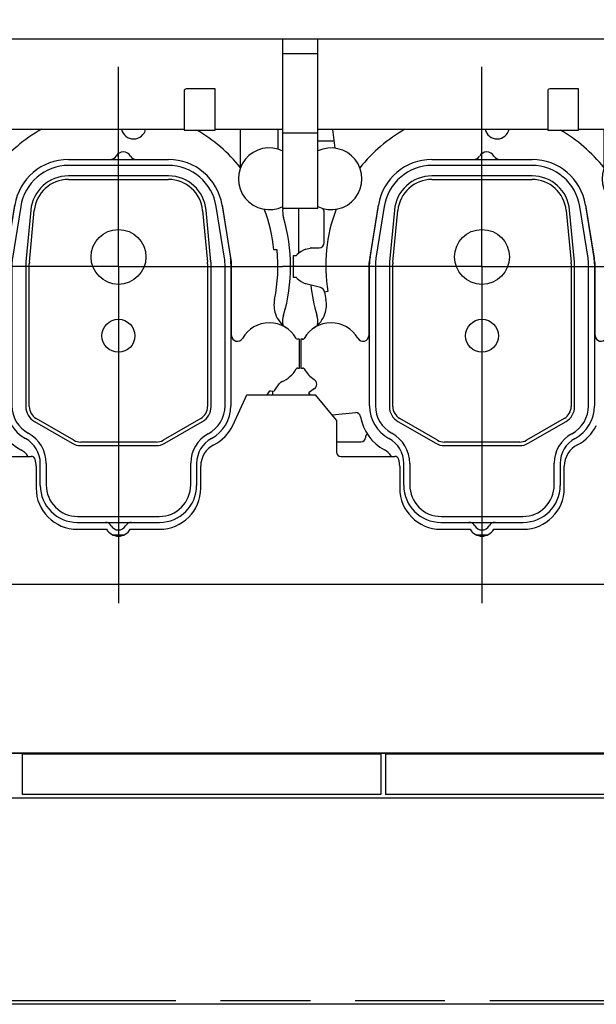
# Model space of a CAD drawing. Header units: millimetres. Extents: x 0 to 1189, y 0 to 841.
# Tile 62 of 106: x 849 to 891, y 196 to 268. Entities that reach past the tile are written whole.
import ezdxf
from ezdxf.enums import TextEntityAlignment as Align

# ---------------------------------------------------------------- set-up
doc = ezdxf.new("R2010")
doc.units = ezdxf.units.MM
doc.header["$LTSCALE"] = 65.395
doc.linetypes.add('CENTER', pattern=[0.6, 0.375, -0.075, 0.075, -0.075])
doc.linetypes.add('PHANTOM', pattern=[0.8, 0.45, -0.05, 0.1, -0.05, 0.1, -0.05])
doc.layers.get('0').update_dxf_attribs({"linetype": 'CONTINUOUS'})
for name, color, linetype in [('1907_210700_40_SIMPLE1_T2_X_PBL752', 7, 'CONTINUOUS'), ('1907_210700_40_SIMPLE1_T2_X_PBL776', 7, 'CONTINUOUS'), ('1907_210700_40_SIMPLE1_X_ABL751', 7, 'CONTINUOUS'), ('1907_210700_40_SIMPLE1_X_ABL775', 7, 'CONTINUOUS'), ('1907_211000_02_SIMPLE1_T1_X_PBL737', 7, 'CONTINUOUS'), ('1907_211000_02_SIMPLE1_T1_X_PBL768', 7, 'CONTINUOUS'), ('1907_211000_02_SIMPLE1_X_ABL736', 7, 'CONTINUOUS'), ('1907_211000_02_SIMPLE1_X_ABL767', 7, 'CONTINUOUS'), ('1997_111200_14_SIMPLE1_T1_X_PBL748', 7, 'CONTINUOUS'), ('1997_111200_14_SIMPLE1_T1_X_PBL750', 7, 'CONTINUOUS'), ('1997_111200_14_SIMPLE1_X_ABL703', 7, 'CONTINUOUS'), ('32097_000000_TLKGS_MARKETING_ABL654', 7, 'CONTINUOUS'), ('32097_030000_TLKGS_V_ABL664', 7, 'CONTINUOUS'), ('32097_100000_TLKGS_V_ABL665', 7, 'CONTINUOUS'), ('32097_111000_01_SIMPLE1_T1_X_PBL680', 7, 'CONTINUOUS'), ('32097_111000_01_SIMPLE1_X_ABL679', 7, 'CONTINUOUS'), ('32097_111200_01_SIMPLE1_T1_X_PBL747', 7, 'CONTINUOUS'), ('32097_111200_01_SIMPLE1_T1_X_PBL749', 7, 'CONTINUOUS'), ('32097_111200_01_SIMPLE1_X_ABL701', 7, 'CONTINUOUS'), ('32097_111400_01_SIMPLE1_T1_X_PBL696', 7, 'CONTINUOUS'), ('32097_111400_01_SIMPLE1_X_ABL695', 7, 'CONTINUOUS'), ('32097_152000_01_SIMPLE1_T1_VOR_PBL667', 7, 'CONTINUOUS'), ('32097_152000_01_SIMPLE1_VORAB_ABL666', 7, 'CONTINUOUS'), ('32097_171000_01_SIMPLE1_T1_X_PBL690', 7, 'CONTINUOUS'), ('32097_171000_01_SIMPLE1_X_ABL689', 7, 'CONTINUOUS'), ('32097_200000_TLKGS_V_ABL692', 7, 'CONTINUOUS'), ('32097_700000_TLKGS_V_ABL686', 7, 'CONTINUOUS'), ('32097_727000_01_SIMPLE1_T1_VOR_PBL688', 7, 'CONTINUOUS'), ('32097_727000_01_SIMPLE1_VORAB_ABL687', 7, 'CONTINUOUS'), ('top_7_VBL653', 7, 'CONTINUOUS')]:
    doc.layers.add(name, color=color, linetype=linetype)
doc.styles.get("Standard").update_dxf_attribs({"font": 'txt', "width": 0.6})
doc.dimstyles.new('DIMSTYLE_2', dxfattribs={"dimtxt": 3.5, "dimasz": 3.5, "dimexe": 1.8, "dimexo": 0, "dimgap": 0.875, "dimtad": 1, "dimdec": 0, "dimlfac": 20, "dimdsep": 46, "dimtxsty": 'Standard', "dimblk": '_FILLED', "dimblk1": '_FILLED', "dimblk2": '_FILLED', "dimcen": 0.09, "dimadec": 0, "dimazin": 0, "dimtp": 2, "dimtm": 2, "dimtfac": 1, "dimtdec": 0, "dimtofl": 0, "dimtmove": 0, "dimatfit": 3, "dimldrblk": '_FILLED', "dimfxl": 1, "dimtolj": 1, "dimarcsym": 0})

# ---------------------------------------------------------------- blocks, each defined once
blk = doc.blocks.new('_FILLED')
at = {"color": 0, "linetype": 'ByBlock'}
blk.add_solid([(0, 0), (-1, 0.167), (-1, -0.167)], dxfattribs=at)
blk = doc.blocks.new('*D2')
at = {"color": 2, "linetype": 'Continuous'}
for p, q in [((1011.535, 312.9), (690.022, 312.9)), ((691.822, 312.9), (691.822, 254.565)), ((691.822, 196.231), (691.822, 254.565)), ((1004.12, 196.231), (690.022, 196.231))]:
    blk.add_line(p, q, dxfattribs=at)
at = {"color": 2, "linetype": 'Continuous', "xscale": 3.5, "yscale": 3.5, "zscale": 3.5}
for p, rotation in [((691.822, 312.9), 90), ((691.822, 196.231), 270)]:
    blk.add_blockref('_FILLED', p, dxfattribs=dict(at, rotation=rotation))
at = {"color": 2, "linetype": 'Continuous', "width": 0.636905}
blk.add_text('2333', height=3.5, rotation=90, dxfattribs=at).set_placement((690.947, 254.565), align=Align.CENTER)
blk = doc.blocks.new('*D33')
at = {"color": 2, "linetype": 'Continuous'}
for p, q in [((707.4, 285.975), (707.4, 330.763)), ((1084.5, 259.525), (1084.5, 330.763)), ((707.4, 328.963), (895.95, 328.963)), ((1084.5, 328.963), (895.95, 328.963))]:
    blk.add_line(p, q, dxfattribs=at)
at = {"color": 2, "linetype": 'Continuous', "xscale": 3.5, "yscale": 3.5, "zscale": 3.5, "rotation": 180}
blk.add_blockref('_FILLED', (707.4, 328.963), dxfattribs=at)
at = {"color": 2, "linetype": 'Continuous', "xscale": 3.5, "yscale": 3.5, "zscale": 3.5}
blk.add_blockref('_FILLED', (1084.5, 328.963), dxfattribs=at)
at = {"color": 2, "linetype": 'Continuous', "width": 0.672619}
blk.add_text('7542', height=3.5, dxfattribs=at).set_placement((895.95, 329.838), align=Align.CENTER)
blk = doc.blocks.new('32097_152000_01_SIMPLE1_T1_VOR_PBL667', base_point=(858.125, 250))
at = {"layer": '32097_152000_01_SIMPLE1_T1_VOR_PBL667', "color": 8, "linetype": 'PHANTOM'}
blk.add_line((830.75, 196.5), (907.75, 196.5), dxfattribs=at)
blk = doc.blocks.new('32097_152000_01_SIMPLE1_VORAB_ABL666', base_point=(858.125, 250))
at = {"layer": '32097_152000_01_SIMPLE1_T1_VOR_PBL667'}
blk.add_blockref('32097_152000_01_SIMPLE1_T1_VOR_PBL667', (858.125, 250), dxfattribs=at)
blk = doc.blocks.new('32097_111000_01_SIMPLE1_T1_X_PBL680', base_point=(858.45, 247.75))
at = {"layer": '32097_111000_01_SIMPLE1_T1_X_PBL680', "color": 7, "linetype": 'Continuous'}
for p, q in [((982.9, 214.5), (734.25, 214.5)), ((867.465, 214.5), (867.465, 214.45)), ((871.035, 214.5), (871.035, 214.45)), ((978.75, 211.25), (719.4, 211.25))]:
    blk.add_line(p, q, dxfattribs=at)
blk = doc.blocks.new('32097_111000_01_SIMPLE1_X_ABL679', base_point=(858.45, 247.75))
at = {"layer": '32097_111000_01_SIMPLE1_T1_X_PBL680'}
blk.add_blockref('32097_111000_01_SIMPLE1_T1_X_PBL680', (858.45, 247.75), dxfattribs=at)
blk = doc.blocks.new('32097_171000_01_SIMPLE1_T1_X_PBL690', base_point=(857.92, 227.595))
at = {"layer": '32097_171000_01_SIMPLE1_T1_X_PBL690', "color": 7, "linetype": 'Continuous'}
for p, q in [((864.333, 238.424), (865.364, 240.64)), ((865.364, 240.64), (870.364, 240.64)), ((871.9, 238.81), (870.364, 240.64)), ((871.9, 238.81), (871.9, 236.46)), ((845.7, 236.16), (849.64, 236.16)), ((872.2, 236.16), (876.14, 236.16)), ((850, 235.447), (850, 233.85)), ((862, 233.85), (861.999, 235.45)), ((876.5, 235.447), (876.5, 233.85)), ((888.5, 233.85), (888.499, 235.45)), ((853, 230.85), (855.134, 230.85)), ((856.865, 230.848), (859, 230.85)), ((879.5, 230.85), (881.634, 230.85)), ((883.365, 230.848), (885.5, 230.85)), ((735.5, 226.85), (982, 226.85)), ((735.5, 214.55), (982, 214.55))]:
    blk.add_line(p, q, dxfattribs=at)
for centre, radius, start, end in [((861.615, 239.694), 3, 296.68435, 334.95479), ((888.115, 239.694), 3, 296.68435, 334.95479), ((863.749, 235.45), 1.75, 116.69959, 180), ((890.249, 235.45), 1.75, 116.69959, 180), ((849.64, 235.86), 0.3, 16.45925, 90), ((872.2, 236.46), 0.3, 180, 270), ((876.14, 235.86), 0.3, 16.45925, 90), ((848.25, 235.447), 1.75, 0, 16.52627), ((874.75, 235.447), 1.75, 0, 16.52627), ((853, 233.85), 3, 180, 270), ((859, 233.85), 3, 270, 360), ((879.5, 233.85), 3, 180, 270), ((885.5, 233.85), 3, 270, 360), ((856, 231.35), 1, 210, 329.88271), ((882.5, 231.35), 1, 210, 329.88271)]:
    blk.add_arc(centre, radius, start, end, dxfattribs=at)
blk = doc.blocks.new('32097_171000_01_SIMPLE1_X_ABL689', base_point=(857.92, 227.595))
at = {"layer": '32097_171000_01_SIMPLE1_T1_X_PBL690'}
blk.add_blockref('32097_171000_01_SIMPLE1_T1_X_PBL690', (857.92, 227.595), dxfattribs=at)
blk = doc.blocks.new('32097_111400_01_SIMPLE1_T1_X_PBL696', base_point=(856, 244.31))
at = {"layer": '32097_111400_01_SIMPLE1_T1_X_PBL696', "color": 2, "linetype": 'CENTER'}
for p, q in [((856, 250), (856, 264.55)), ((882.5, 250), (882.5, 264.55)), ((856, 250), (841.45, 250)), ((856, 250), (856, 224.724)), ((856, 250), (867.95, 250)), ((882.5, 250), (867.95, 250)), ((882.5, 250), (882.5, 224.069)), ((882.5, 250), (894.45, 250))]:
    blk.add_line(p, q, dxfattribs=at)
at = {"layer": '32097_111400_01_SIMPLE1_T1_X_PBL696', "color": 7, "linetype": 'Continuous'}
for p, q in [((871.721, 259.125), (870.525, 259.125)), ((869.13, 254.227), (869.13, 250.961)), ((867.25, 240.64), (867.25, 240.931)), ((871.9, 237.225), (873.7, 237.225))]:
    blk.add_line(p, q, dxfattribs=at)
for centre, radius, start, end in [((869.466, 254.01), 1.5, 171.70842, 196.6585), ((856, 250), 12.55, 343.56161, 16.57433), ((869.997, 250), 1.25, 177.19022, 181.11187), ((882.5, 250), 12.55, 186.11197, 196.44021), ((869.465, 245.99), 1.5, 162.19977, 189.20681), ((869.035, 245.99), 1.5, 350.7839, 17.78493), ((873.7, 237.525), 0.3, 270, 360), ((874.3, 237.53), 0.3, 119.02752, 180.95497)]:
    blk.add_arc(centre, radius, start, end, dxfattribs=at)
blk = doc.blocks.new('32097_111400_01_SIMPLE1_X_ABL695', base_point=(856, 244.31))
at = {"layer": '32097_111400_01_SIMPLE1_T1_X_PBL696'}
blk.add_blockref('32097_111400_01_SIMPLE1_T1_X_PBL696', (856, 244.31), dxfattribs=at)
blk = doc.blocks.new('32097_111200_01_SIMPLE1_T1_X_PBL747', base_point=(888.55, 212.98))
at = {"layer": '32097_111200_01_SIMPLE1_T1_X_PBL747', "color": 7, "linetype": 'Continuous'}
for p, q in [((901.625, 214.45), (875.475, 214.45)), ((875.475, 214.45), (875.475, 211.51)), ((901.625, 214.45), (901.625, 211.51)), ((901.625, 211.51), (875.475, 211.51))]:
    blk.add_line(p, q, dxfattribs=at)
blk = doc.blocks.new('32097_111200_01_SIMPLE1_T1_X_PBL749', base_point=(862.05, 212.98))
at = {"layer": '32097_111200_01_SIMPLE1_T1_X_PBL749', "color": 7, "linetype": 'Continuous'}
for p, q in [((848.975, 214.45), (848.975, 211.51)), ((875.125, 214.45), (848.975, 214.45)), ((875.125, 214.45), (875.125, 211.51)), ((875.125, 211.51), (848.975, 211.51))]:
    blk.add_line(p, q, dxfattribs=at)
blk = doc.blocks.new('32097_111200_01_SIMPLE1_X_ABL701', base_point=(862.05, 212.98))
at = {"layer": '32097_111200_01_SIMPLE1_T1_X_PBL747'}
blk.add_blockref('32097_111200_01_SIMPLE1_T1_X_PBL747', (888.55, 212.98), dxfattribs=at)
at = {"layer": '32097_111200_01_SIMPLE1_T1_X_PBL749'}
blk.add_blockref('32097_111200_01_SIMPLE1_T1_X_PBL749', (862.05, 212.98), dxfattribs=at)
blk = doc.blocks.new('1997_111200_14_SIMPLE1_T1_X_PBL748', base_point=(888.55, 212.98))
at = {"layer": '1997_111200_14_SIMPLE1_T1_X_PBL748', "color": 7, "linetype": 'Continuous'}
for p, q in [((901.625, 214.45), (875.475, 214.45)), ((875.475, 214.45), (875.475, 211.51)), ((901.625, 214.45), (901.625, 211.51)), ((901.625, 211.51), (875.475, 211.51))]:
    blk.add_line(p, q, dxfattribs=at)
blk = doc.blocks.new('1997_111200_14_SIMPLE1_T1_X_PBL750', base_point=(862.05, 212.98))
at = {"layer": '1997_111200_14_SIMPLE1_T1_X_PBL750', "color": 7, "linetype": 'Continuous'}
for p, q in [((848.975, 214.45), (848.975, 211.51)), ((875.125, 214.45), (848.975, 214.45)), ((875.125, 214.45), (875.125, 211.51)), ((875.125, 211.51), (848.975, 211.51))]:
    blk.add_line(p, q, dxfattribs=at)
blk = doc.blocks.new('1997_111200_14_SIMPLE1_X_ABL703', base_point=(870.612, 225.13))
at = {"layer": '1997_111200_14_SIMPLE1_T1_X_PBL748'}
blk.add_blockref('1997_111200_14_SIMPLE1_T1_X_PBL748', (888.55, 212.98), dxfattribs=at)
at = {"layer": '1997_111200_14_SIMPLE1_T1_X_PBL750'}
blk.add_blockref('1997_111200_14_SIMPLE1_T1_X_PBL750', (862.05, 212.98), dxfattribs=at)
blk = doc.blocks.new('32097_100000_TLKGS_V_ABL665', base_point=(858.125, 250))
at = {"layer": '1997_111200_14_SIMPLE1_X_ABL703'}
blk.add_blockref('1997_111200_14_SIMPLE1_X_ABL703', (870.612, 225.13), dxfattribs=at)
at = {"layer": '32097_111000_01_SIMPLE1_X_ABL679'}
blk.add_blockref('32097_111000_01_SIMPLE1_X_ABL679', (858.45, 247.75), dxfattribs=at)
at = {"layer": '32097_111200_01_SIMPLE1_X_ABL701'}
blk.add_blockref('32097_111200_01_SIMPLE1_X_ABL701', (862.05, 212.98), dxfattribs=at)
at = {"layer": '32097_111400_01_SIMPLE1_X_ABL695'}
blk.add_blockref('32097_111400_01_SIMPLE1_X_ABL695', (856, 244.31), dxfattribs=at)
at = {"layer": '32097_152000_01_SIMPLE1_VORAB_ABL666'}
blk.add_blockref('32097_152000_01_SIMPLE1_VORAB_ABL666', (858.125, 250), dxfattribs=at)
at = {"layer": '32097_171000_01_SIMPLE1_X_ABL689'}
blk.add_blockref('32097_171000_01_SIMPLE1_X_ABL689', (857.92, 227.595), dxfattribs=at)
blk = doc.blocks.new('32097_727000_01_SIMPLE1_T1_VOR_PBL688', base_point=(889.056, 267.402))
at = {"layer": '32097_727000_01_SIMPLE1_T1_VOR_PBL688', "color": 7, "linetype": 'Continuous'}
for p, q in [((974.925, 266.57), (738.025, 266.57)), ((867.975, 254.227), (867.975, 266.57)), ((870.525, 254.227), (870.525, 266.57)), ((870.525, 265.491), (867.975, 265.491)), ((860.79, 262.795), (860.79, 259.945)), ((863.04, 262.945), (860.94, 262.945)), ((863.04, 259.945), (863.04, 262.945)), ((887.29, 262.795), (887.29, 259.945)), ((889.54, 262.945), (887.44, 262.945)), ((889.54, 259.945), (889.54, 262.945)), ((860.79, 259.995), (844.025, 259.995)), ((860.79, 259.945), (863.04, 259.945)), ((867.975, 259.995), (863.04, 259.995)), ((887.29, 259.995), (870.525, 259.995)), ((887.29, 259.945), (889.54, 259.945)), ((894.475, 259.995), (889.54, 259.995)), ((870.525, 259.71), (867.975, 259.71)), ((870.525, 254.227), (867.975, 254.227))]:
    blk.add_line(p, q, dxfattribs=at)
for centre in [(860.94, 262.795), (887.44, 262.795)]:
    blk.add_arc(centre, 0.15, 90, 180, dxfattribs=at)
blk = doc.blocks.new('32097_727000_01_SIMPLE1_VORAB_ABL687', base_point=(889.056, 267.402))
at = {"layer": '32097_727000_01_SIMPLE1_T1_VOR_PBL688'}
blk.add_blockref('32097_727000_01_SIMPLE1_T1_VOR_PBL688', (889.056, 267.402), dxfattribs=at)
blk = doc.blocks.new('32097_700000_TLKGS_V_ABL686', base_point=(889.056, 267.402))
at = {"layer": '32097_727000_01_SIMPLE1_VORAB_ABL687'}
blk.add_blockref('32097_727000_01_SIMPLE1_VORAB_ABL687', (889.056, 267.402), dxfattribs=at)
blk = doc.blocks.new('1907_211000_02_SIMPLE1_T1_X_PBL737', base_point=(855.799, 245.775))
at = {"layer": '1907_211000_02_SIMPLE1_T1_X_PBL737', "color": 7, "linetype": 'Continuous'}
for p, q in [((845.112, 259.995), (845.283, 258.623)), ((864.877, 259.995), (864.877, 257.224)), ((867.625, 259.995), (867.625, 258.552)), ((848.401, 254.285), (847.788, 250.476)), ((864.212, 250.476), (863.599, 254.285)), ((844.5, 251.75), (844.5, 253.95)), ((843.164, 251.256), (843.469, 251.338)), ((843.573, 251.351), (844.004, 251.351)), ((844.004, 251.351), (844.1, 251.35)), ((844.1, 251.35), (844.12, 251.35)), ((867.561, 251.217), (867.333, 251.217)), ((842.25, 249.2), (842.25, 250.8)), ((842.25, 250.8), (842.415, 250.8)), ((847.75, 250), (847.75, 244.972)), ((864.25, 244.972), (864.25, 250)), ((842.415, 249.2), (842.25, 249.2)), ((843.929, 248.539), (843.164, 248.744)), ((844.229, 248.464), (843.929, 248.539)), ((844.774, 248.176), (844.525, 248.141)), ((842.8, 244.7), (842.8, 242.6)), ((842.935, 244.698), (842.8, 244.7)), ((842.802, 244.7), (842.936, 244.7)), ((869.2, 244.7), (869.064, 244.7)), ((869.2, 242.6), (869.2, 244.7)), ((842.8, 242.6), (842.936, 242.6)), ((869.064, 242.6), (869.2, 242.6)), ((867.402, 240.988), (867.723, 241.447)), ((843.393, 240.824), (843.354, 240.792)), ((843.354, 240.792), (843.46, 240.64)), ((843.785, 241.098), (843.393, 240.824)), ((866.836, 240.64), (867.042, 240.935)), ((867.07, 240.947), (867.34, 240.924)), ((845.081, 239.19), (846.813, 239.372)), ((855.568, 230.45), (856.432, 230.45))]:
    blk.add_line(p, q, dxfattribs=at)
for centre, radius, start, end in [((856, 250.09), 11.389, 119.52587, 141.39103), ((857.1, 260.2), 0.9, 193.07892, 348.08155), ((856, 250.09), 11.389, 38.60897, 59.9305), ((845, 256.391), 2.25, 244.31107, 115.68893), ((867, 256.391), 2.25, 63.80911, 296.19089), ((844.1, 253.95), 0.4, 0, 43.4402), ((856, 250.09), 11.389, 159.00241, 189.67734), ((852.35, 253.65), 4, 168.01522, 170.862), ((859.65, 253.65), 4, 9.138, 11.98774), ((856, 250.09), 11.389, 5.67822, 20.99759), ((843.5, 250), 1.3, 105, 139.48005), ((843.573, 250.947), 0.404, 90, 104.99125), ((844.1, 251.75), 0.4, 272.86509, 360), ((856, 250), 11.625, 348.08034, 6.00988), ((842.415, 250.927), 0.127, 270, 319.48005), ((850.75, 250), 3, 170.862, 180), ((861.25, 250), 3, 0, 9.138), ((842.415, 249.073), 0.127, 40.51995, 90), ((843.5, 250), 1.3, 220.51995, 255), ((844.131, 248.077), 0.399, 9.20128, 75.75669), ((856, 250), 11.625, 189.20282, 191.91966), ((842.669, 247.203), 1.997, 340.71857, 11.4446), ((869.331, 247.203), 1.997, 168.5554, 199.2161), ((842.657, 247.207), 2.009, 303.37034, 340.71857), ((869.348, 247.211), 2.016, 199.27959, 236.59964), ((845, 243.65), 2.25, 29.71134, 150.39754), ((867, 243.65), 2.25, 29.65319, 150.36526), ((842.935, 244.823), 0.125, 270, 330.39754), ((842.936, 244.825), 0.125, 270, 311.31224), ((847.325, 244.972), 0.425, 209.14951, 360), ((864.675, 244.973), 0.425, 180.08023, 330.36526), ((869.064, 244.825), 0.125, 209.64323, 270), ((842.936, 242.475), 0.125, 29.65126, 89.97708), ((845, 243.65), 2.25, 209.65126, 236.96926), ((867, 243.65), 2.25, 293.42113, 330.34857), ((869.064, 242.475), 0.125, 90.02292, 150.34857), ((843.555, 241.427), 0.401, 305, 56.97183), ((868.051, 241.217), 0.4, 113.01573, 145), ((868.628, 240.24), 1.529, 115.81176, 123.64796), ((867.067, 240.917), 0.03, 85, 144.90037), ((867.584, 240.75), 0.3, 127.44434, 144.63443), ((846.763, 238.983), 0.392, 9.89203, 82.58871), ((850.5, 239.635), 3.402, 189.89203, 241.74055), ((848.25, 235.449), 1.35, 32.58046, 61.74055)]:
    blk.add_arc(centre, radius, start, end, dxfattribs=at)
blk = doc.blocks.new('1907_211000_02_SIMPLE1_X_ABL736', base_point=(855.799, 245.775))
at = {"layer": '1907_211000_02_SIMPLE1_T1_X_PBL737'}
blk.add_blockref('1907_211000_02_SIMPLE1_T1_X_PBL737', (855.799, 245.775), dxfattribs=at)
blk = doc.blocks.new('1907_210700_40_SIMPLE1_T2_X_PBL752', base_point=(856, 244.575))
at = {"layer": '1907_210700_40_SIMPLE1_T2_X_PBL752', "color": 7, "linetype": 'Continuous'}
for p, q in [((852.349, 257.8), (859.65, 257.8)), ((859.623, 257.368), (852.377, 257.368)), ((859.652, 256.602), (852.348, 256.602)), ((852.352, 256.348), (859.648, 256.348)), ((847.837, 250.671), (848.45, 254.478)), ((848.873, 254.382), (848.265, 250.602)), ((849.61, 254.111), (849.255, 250.341)), ((849.508, 250.317), (849.863, 254.083)), ((862.137, 254.083), (862.492, 250.317)), ((862.745, 250.341), (862.39, 254.111)), ((863.735, 250.602), (863.127, 254.382)), ((863.549, 254.478), (864.173, 250.598)), ((847.8, 239.838), (847.8, 250.203)), ((848.232, 250.197), (848.232, 239.854)), ((849.248, 250.2), (849.248, 239.786)), ((849.502, 239.789), (849.502, 250.2)), ((862.498, 250.2), (862.498, 239.789)), ((862.752, 239.786), (862.752, 250.2)), ((863.768, 239.854), (863.768, 250.197)), ((864.2, 250.203), (864.2, 239.838)), ((849.873, 238.704), (852.624, 237.115)), ((852.751, 237.336), (850.002, 238.923)), ((861.998, 238.923), (859.249, 237.336)), ((859.376, 237.115), (862.127, 238.704)), ((853.249, 236.948), (858.751, 236.948)), ((858.75, 237.202), (853.251, 237.202)), ((850.3, 234.05), (850.3, 235.65)), ((850.732, 235.655), (850.732, 234.082)), ((861.268, 234.082), (861.268, 235.669)), ((861.7, 235.65), (861.7, 234.05)), ((853.032, 231.782), (858.968, 231.782)), ((853, 231.35), (859, 231.35))]:
    blk.add_line(p, q, dxfattribs=at)
for centre, radius in [((856, 250.7), 2), ((856, 244.95), 1.2)]:
    blk.add_circle(centre, radius, dxfattribs=at)
for centre, radius, start, end in [((856.35, 257.75), 0.6, 30.00551, 149.99449), ((852.349, 253.851), 3.949, 89.99974, 170.86196), ((855.397, 258.3), 0.5, 270.00507, 329.99971), ((857.303, 258.3), 0.5, 210.00028, 269.99494), ((859.65, 253.851), 3.949, 9.13796, 89.99974), ((852.377, 253.818), 3.549, 90, 170.862), ((859.623, 253.818), 3.549, 9.14064, 90), ((852.348, 253.853), 2.749, 89.99858, 174.61107), ((852.351, 253.848), 2.499, 89.99688, 174.61342), ((859.649, 253.848), 2.499, 5.38658, 90.00312), ((859.652, 253.853), 2.749, 5.38945, 90.00194), ((850.75, 250.203), 2.95, 170.862, 180), ((850.782, 250.197), 2.55, 170.862, 180), ((861.218, 250.197), 2.55, 0, 9.14064), ((861.25, 250.203), 2.95, 359.99784, 7.70393), ((850.748, 250.2), 1.5, 174.60161, 179.99245), ((850.752, 250.2), 1.25, 174.59898, 179.99012), ((861.248, 250.2), 1.25, 0.00988, 5.40102), ((861.252, 250.2), 1.5, 0.00755, 5.39839), ((850.5, 239.838), 2.7, 180, 241.66582), ((850.517, 239.854), 2.285, 180, 241.53788), ((850.498, 239.786), 1.25, 180.00029, 239.99951), ((850.502, 239.789), 1, 179.99716, 240.00159), ((861.498, 239.789), 1, 299.99841, 0.00284), ((861.502, 239.786), 1.25, 300.00049, 359.99971), ((861.449, 239.854), 2.318, 298.29843, 360), ((861.5, 239.838), 2.7, 298.33418, 360), ((848.241, 235.655), 2.491, 0, 61.53788), ((863.703, 235.669), 2.435, 118.29843, 180), ((848.241, 235.65), 2.059, 0, 61.66582), ((853.249, 238.198), 1.25, 239.99997, 269.99917), ((853.251, 238.202), 1, 240.00051, 270.00189), ((858.75, 238.202), 1, 269.99955, 300.00092), ((858.751, 238.198), 1.25, 269.99968, 299.99888), ((863.759, 235.65), 2.059, 118.33418, 180), ((853, 234.05), 2.7, 180, 270), ((853.032, 234.082), 2.3, 180, 270), ((858.968, 234.082), 2.3, 270, 360), ((859, 234.05), 2.7, 270, 360), ((855.047, 230.85), 0.5, 30.00029, 89.99493), ((856, 231.4), 0.6, 210.00551, 329.99449), ((856.953, 230.85), 0.5, 90.00508, 149.99972)]:
    blk.add_arc(centre, radius, start, end, dxfattribs=at)
blk = doc.blocks.new('1907_210700_40_SIMPLE1_X_ABL751', base_point=(856, 244.575))
at = {"layer": '1907_210700_40_SIMPLE1_T2_X_PBL752'}
blk.add_blockref('1907_210700_40_SIMPLE1_T2_X_PBL752', (856, 244.575), dxfattribs=at)
blk = doc.blocks.new('1907_211000_02_SIMPLE1_T1_X_PBL768', base_point=(882.299, 245.775))
at = {"layer": '1907_211000_02_SIMPLE1_T1_X_PBL768', "color": 7, "linetype": 'Continuous'}
for p, q in [((871.612, 259.995), (871.783, 258.623)), ((891.377, 259.995), (891.377, 257.224)), ((894.125, 259.995), (894.125, 258.552)), ((874.901, 254.285), (874.288, 250.476)), ((890.712, 250.476), (890.099, 254.285)), ((871, 251.75), (871, 253.95)), ((869.664, 251.256), (869.969, 251.338)), ((870.073, 251.351), (870.504, 251.351)), ((870.504, 251.351), (870.6, 251.35)), ((870.6, 251.35), (870.62, 251.35)), ((894.061, 251.217), (893.833, 251.217)), ((868.75, 249.2), (868.75, 250.8)), ((868.75, 250.8), (868.915, 250.8)), ((874.25, 250), (874.25, 244.972)), ((890.75, 244.972), (890.75, 250)), ((868.915, 249.2), (868.75, 249.2)), ((870.429, 248.539), (869.664, 248.744)), ((870.729, 248.464), (870.429, 248.539)), ((871.274, 248.176), (871.025, 248.141)), ((869.3, 244.7), (869.3, 242.6)), ((869.435, 244.698), (869.3, 244.7)), ((869.302, 244.7), (869.436, 244.7)), ((895.7, 244.7), (895.564, 244.7)), ((895.7, 242.6), (895.7, 244.7)), ((869.3, 242.6), (869.436, 242.6)), ((895.564, 242.6), (895.7, 242.6)), ((893.902, 240.988), (894.223, 241.447)), ((869.893, 240.824), (869.854, 240.792)), ((869.854, 240.792), (869.96, 240.64)), ((870.285, 241.098), (869.893, 240.824)), ((893.336, 240.64), (893.542, 240.935)), ((893.57, 240.947), (893.84, 240.924)), ((871.581, 239.19), (873.313, 239.372)), ((882.068, 230.45), (882.932, 230.45))]:
    blk.add_line(p, q, dxfattribs=at)
for centre, radius, start, end in [((882.5, 250.09), 11.389, 119.52587, 141.39103), ((883.6, 260.2), 0.9, 193.07892, 348.08155), ((882.5, 250.09), 11.389, 38.60897, 59.9305), ((871.5, 256.391), 2.25, 244.31107, 115.68893), ((893.5, 256.391), 2.25, 63.80911, 296.19089), ((870.6, 253.95), 0.4, 0, 43.4402), ((882.5, 250.09), 11.389, 159.00241, 189.67734), ((878.85, 253.65), 4, 168.01522, 170.862), ((886.15, 253.65), 4, 9.138, 11.98774), ((882.5, 250.09), 11.389, 5.67822, 20.99759), ((870, 250), 1.3, 105, 139.48005), ((870.073, 250.947), 0.404, 90, 104.99125), ((870.6, 251.75), 0.4, 272.86509, 360), ((882.5, 250), 11.625, 348.08034, 6.00988), ((868.915, 250.927), 0.127, 270, 319.48005), ((877.25, 250), 3, 170.862, 180), ((887.75, 250), 3, 0, 9.138), ((868.915, 249.073), 0.127, 40.51995, 90), ((870, 250), 1.3, 220.51995, 255), ((870.631, 248.077), 0.399, 9.20128, 75.75669), ((882.5, 250), 11.625, 189.20282, 191.91966), ((869.169, 247.203), 1.997, 340.71857, 11.4446), ((895.831, 247.203), 1.997, 168.5554, 199.2161), ((869.157, 247.207), 2.009, 303.37034, 340.71857), ((895.848, 247.211), 2.016, 199.27959, 236.59964), ((871.5, 243.65), 2.25, 29.71134, 150.39754), ((893.5, 243.65), 2.25, 29.65319, 150.36526), ((869.435, 244.823), 0.125, 270, 330.39754), ((869.436, 244.825), 0.125, 270, 311.31224), ((873.825, 244.972), 0.425, 209.14951, 360), ((891.175, 244.973), 0.425, 180.08023, 330.36526), ((895.564, 244.825), 0.125, 209.64323, 270), ((869.436, 242.475), 0.125, 29.65126, 89.97708), ((871.5, 243.65), 2.25, 209.65126, 236.96926), ((893.5, 243.65), 2.25, 293.42113, 330.34857), ((895.564, 242.475), 0.125, 90.02292, 150.34857), ((870.055, 241.427), 0.401, 305, 56.97183), ((894.551, 241.217), 0.4, 113.01573, 145), ((895.128, 240.24), 1.529, 115.81176, 123.64796), ((893.567, 240.917), 0.03, 85, 144.90037), ((894.084, 240.75), 0.3, 127.44434, 144.63443), ((873.263, 238.983), 0.392, 9.89203, 82.58871), ((877, 239.635), 3.402, 189.89203, 241.74055), ((874.75, 235.449), 1.35, 32.58046, 61.74055)]:
    blk.add_arc(centre, radius, start, end, dxfattribs=at)
blk = doc.blocks.new('1907_211000_02_SIMPLE1_X_ABL767', base_point=(882.299, 245.775))
at = {"layer": '1907_211000_02_SIMPLE1_T1_X_PBL768'}
blk.add_blockref('1907_211000_02_SIMPLE1_T1_X_PBL768', (882.299, 245.775), dxfattribs=at)
blk = doc.blocks.new('1907_210700_40_SIMPLE1_T2_X_PBL776', base_point=(882.5, 244.575))
at = {"layer": '1907_210700_40_SIMPLE1_T2_X_PBL776', "color": 7, "linetype": 'Continuous'}
for p, q in [((878.849, 257.8), (886.15, 257.8)), ((886.123, 257.368), (878.877, 257.368)), ((886.152, 256.602), (878.848, 256.602)), ((878.852, 256.348), (886.148, 256.348)), ((874.337, 250.671), (874.95, 254.478)), ((875.373, 254.382), (874.765, 250.602)), ((876.11, 254.111), (875.755, 250.341)), ((876.008, 250.317), (876.363, 254.083)), ((888.637, 254.083), (888.992, 250.317)), ((889.245, 250.341), (888.89, 254.111)), ((890.235, 250.602), (889.627, 254.382)), ((890.049, 254.478), (890.673, 250.598)), ((874.3, 239.838), (874.3, 250.203)), ((874.732, 250.197), (874.732, 239.854)), ((875.748, 250.2), (875.748, 239.786)), ((876.002, 239.789), (876.002, 250.2)), ((888.998, 250.2), (888.998, 239.789)), ((889.252, 239.786), (889.252, 250.2)), ((890.268, 239.854), (890.268, 250.197)), ((890.7, 250.203), (890.7, 239.838)), ((876.373, 238.704), (879.124, 237.115)), ((879.251, 237.336), (876.502, 238.923)), ((888.498, 238.923), (885.749, 237.336)), ((885.876, 237.115), (888.627, 238.704)), ((879.749, 236.948), (885.251, 236.948)), ((885.25, 237.202), (879.751, 237.202)), ((876.8, 234.05), (876.8, 235.65)), ((877.232, 235.655), (877.232, 234.082)), ((887.768, 234.082), (887.768, 235.669)), ((888.2, 235.65), (888.2, 234.05)), ((879.532, 231.782), (885.468, 231.782)), ((879.5, 231.35), (885.5, 231.35))]:
    blk.add_line(p, q, dxfattribs=at)
for centre, radius in [((882.5, 250.7), 2), ((882.5, 244.95), 1.2)]:
    blk.add_circle(centre, radius, dxfattribs=at)
for centre, radius, start, end in [((882.85, 257.75), 0.6, 30.00551, 149.99449), ((878.849, 253.851), 3.949, 89.99974, 170.86196), ((881.897, 258.3), 0.5, 270.00507, 329.99971), ((883.803, 258.3), 0.5, 210.00028, 269.99494), ((886.15, 253.851), 3.949, 9.13796, 89.99974), ((878.877, 253.818), 3.549, 90, 170.862), ((886.123, 253.818), 3.549, 9.14064, 90), ((878.848, 253.853), 2.749, 89.99858, 174.61107), ((878.851, 253.848), 2.499, 89.99688, 174.61342), ((886.149, 253.848), 2.499, 5.38658, 90.00312), ((886.152, 253.853), 2.749, 5.38945, 90.00194), ((877.25, 250.203), 2.95, 170.862, 180), ((877.282, 250.197), 2.55, 170.862, 180), ((887.718, 250.197), 2.55, 0, 9.14064), ((887.75, 250.203), 2.95, 359.99784, 7.70393), ((877.248, 250.2), 1.5, 174.60161, 179.99245), ((877.252, 250.2), 1.25, 174.59898, 179.99012), ((887.748, 250.2), 1.25, 0.00988, 5.40102), ((887.752, 250.2), 1.5, 0.00755, 5.39839), ((877, 239.838), 2.7, 180, 241.66582), ((877.017, 239.854), 2.285, 180, 241.53788), ((876.998, 239.786), 1.25, 180.00029, 239.99951), ((877.002, 239.789), 1, 179.99716, 240.00159), ((887.998, 239.789), 1, 299.99841, 0.00284), ((888.002, 239.786), 1.25, 300.00049, 359.99971), ((887.949, 239.854), 2.318, 298.29843, 360), ((888, 239.838), 2.7, 298.33418, 360), ((874.741, 235.655), 2.491, 0, 61.53788), ((890.203, 235.669), 2.435, 118.29843, 180), ((874.741, 235.65), 2.059, 0, 61.66582), ((879.749, 238.198), 1.25, 239.99997, 269.99917), ((879.751, 238.202), 1, 240.00051, 270.00189), ((885.25, 238.202), 1, 269.99955, 300.00092), ((885.251, 238.198), 1.25, 269.99968, 299.99888), ((890.259, 235.65), 2.059, 118.33418, 180), ((879.5, 234.05), 2.7, 180, 270), ((879.532, 234.082), 2.3, 180, 270), ((885.468, 234.082), 2.3, 270, 360), ((885.5, 234.05), 2.7, 270, 360), ((881.547, 230.85), 0.5, 30.00029, 89.99493), ((882.5, 231.4), 0.6, 210.00551, 329.99449), ((883.453, 230.85), 0.5, 90.00508, 149.99972)]:
    blk.add_arc(centre, radius, start, end, dxfattribs=at)
blk = doc.blocks.new('1907_210700_40_SIMPLE1_X_ABL775', base_point=(882.5, 244.575))
at = {"layer": '1907_210700_40_SIMPLE1_T2_X_PBL776'}
blk.add_blockref('1907_210700_40_SIMPLE1_T2_X_PBL776', (882.5, 244.575), dxfattribs=at)
blk = doc.blocks.new('32097_200000_TLKGS_V_ABL692', base_point=(855.799, 245.775))
at = {"layer": '1907_210700_40_SIMPLE1_X_ABL751'}
blk.add_blockref('1907_210700_40_SIMPLE1_X_ABL751', (856, 244.575), dxfattribs=at)
at = {"layer": '1907_210700_40_SIMPLE1_X_ABL775'}
blk.add_blockref('1907_210700_40_SIMPLE1_X_ABL775', (882.5, 244.575), dxfattribs=at)
at = {"layer": '1907_211000_02_SIMPLE1_X_ABL736'}
blk.add_blockref('1907_211000_02_SIMPLE1_X_ABL736', (855.799, 245.775), dxfattribs=at)
at = {"layer": '1907_211000_02_SIMPLE1_X_ABL767'}
blk.add_blockref('1907_211000_02_SIMPLE1_X_ABL767', (882.299, 245.775), dxfattribs=at)
blk = doc.blocks.new('32097_030000_TLKGS_V_ABL664', base_point=(889.056, 252.325))
at = {"layer": '32097_100000_TLKGS_V_ABL665'}
blk.add_blockref('32097_100000_TLKGS_V_ABL665', (858.125, 250), dxfattribs=at)
at = {"layer": '32097_200000_TLKGS_V_ABL692'}
blk.add_blockref('32097_200000_TLKGS_V_ABL692', (855.799, 245.775), dxfattribs=at)
at = {"layer": '32097_700000_TLKGS_V_ABL686'}
blk.add_blockref('32097_700000_TLKGS_V_ABL686', (889.056, 267.402), dxfattribs=at)
blk = doc.blocks.new('32097_000000_TLKGS_MARKETING_ABL654', base_point=(888.237, 252.325))
at = {"layer": '32097_030000_TLKGS_V_ABL664'}
blk.add_blockref('32097_030000_TLKGS_V_ABL664', (889.056, 252.325), dxfattribs=at)
blk = doc.blocks.new('TOP_7_VBL653', base_point=(896.95, 252.325))
at = {"layer": '32097_000000_TLKGS_MARKETING_ABL654'}
blk.add_blockref('32097_000000_TLKGS_MARKETING_ABL654', (888.237, 252.325), dxfattribs=at)

msp = doc.modelspace()

# ---------------------------------------------------------------- block references
at = {"layer": 'top_7_VBL653'}
msp.add_blockref('TOP_7_VBL653', (896.95002, 252.325), dxfattribs=at)

# ---------------------------------------------------------------- dimensions: what is measured, and where the dimension line sits
at = {"color": 2, "linetype": 'Continuous'}
dim = msp.add_linear_dim(base=(1084.50004, 328.9632), p1=(707.4, 285.975), p2=(1084.50004, 259.525), dimstyle='DIMSTYLE_2', dxfattribs=at)
dim.commit()
dim.dimension.update_dxf_attribs({"geometry": '*D33', "text_midpoint": (895.61672, 328.9632), "dimtype": 160})
dim = msp.add_linear_dim(base=(691.8215, 196.23085), p1=(1011.535, 312.9), p2=(1004.11977, 196.23085), angle=270, dimstyle='DIMSTYLE_2', dxfattribs=at)
dim.commit()
dim.dimension.update_dxf_attribs({"geometry": '*D2', "text_midpoint": (691.8215, 254.23211), "dimtype": 160})

doc.saveas('drawing.dxf')
